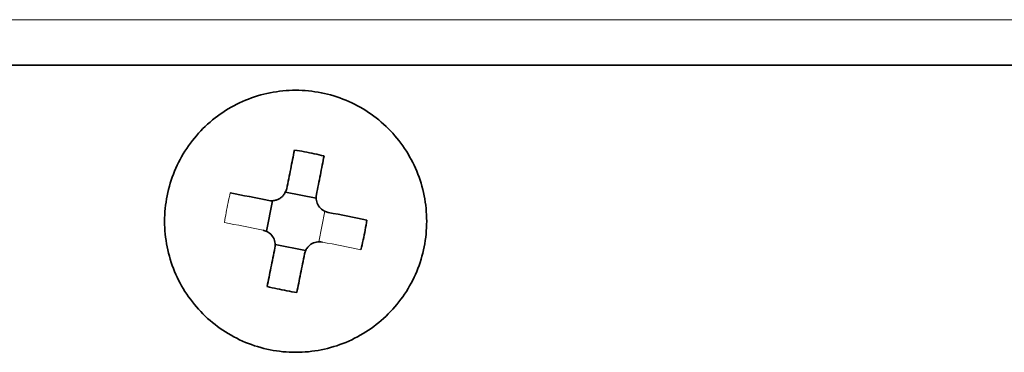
# Model space of a CAD drawing. Header units: millimetres. Extents: x 0 to 420, y 0 to 297.
# Tile 54 of 145: x 157.46 to 167.22, y 256.45 to 259.75. Entities that reach past the tile are written whole.
import ezdxf

# ---------------------------------------------------------------- set-up
doc = ezdxf.new("R2010")
doc.units = ezdxf.units.MM

msp = doc.modelspace()

# ---------------------------------------------------------------- linework, layer by layer
at = {"color": 142, "linetype": 'Continuous', "lineweight": 18, "true_color": 0x0080c0}
for p, q in [((93.6195, 259.7493), (215.2196, 259.7493)), ((160.4846, 257.8485), (160.4242, 257.5462))]:
    msp.add_line(p, q, dxfattribs=at)
at = {"color": 7, "linetype": 'Continuous', "lineweight": 35}
for p, q in [((215.2196, 259.2993), (93.6195, 259.2993)), ((160.0953, 258.0393), (160.3976, 257.979)), ((159.9045, 257.65), (159.9648, 257.9523)), ((160.2938, 257.4592), (159.9915, 257.5196))]:
    msp.add_line(p, q, dxfattribs=at)
for points, knots in [([(160.1945, 259.0493), (160.0244, 259.0493), (159.8543, 259.0154), (159.5398, 258.8852), (159.3956, 258.7888), (159.155, 258.5482), (159.0586, 258.404), (158.9284, 258.0895), (158.8945, 257.9194), (158.8945, 257.5791), (158.9284, 257.409), (159.0586, 257.0946), (159.155, 256.9503), (159.3956, 256.7097), (159.5398, 256.6133), (159.8543, 256.4831), (160.0244, 256.4493), (160.1945, 256.4493)], [0, 0, 0, 0, 0.125, 0.125, 0.25, 0.25, 0.375, 0.375, 0.5, 0.5, 0.625, 0.625, 0.75, 0.75, 0.875, 0.875, 1, 1, 1, 1]), ([(160.1945, 256.4493), (160.3647, 256.4493), (160.5348, 256.4831), (160.8492, 256.6133), (160.9934, 256.7097), (161.2341, 256.9503), (161.3305, 257.0946), (161.4607, 257.409), (161.4945, 257.5791), (161.4945, 257.9194), (161.4607, 258.0895), (161.3305, 258.404), (161.2341, 258.5482), (160.9934, 258.7888), (160.8492, 258.8852), (160.5348, 259.0154), (160.3647, 259.0493), (160.1945, 259.0493)], [0, 0, 0, 0, 0.125, 0.125, 0.25, 0.25, 0.375, 0.375, 0.5, 0.5, 0.625, 0.625, 0.75, 0.75, 0.875, 0.875, 1, 1, 1, 1]), ([(160.1828, 258.4563), (160.1766, 258.4255), (160.1642, 258.3633), (160.1452, 258.2683), (160.1259, 258.1714), (160.1128, 258.1058), (160.1062, 258.0728)], [0, 0, 0, 0, 0.245079, 0.493438, 0.745078, 1, 1, 1, 1]), ([(160.477, 258.3976), (160.4445, 258.4049), (160.3794, 258.4196), (160.2813, 258.4392), (160.2156, 258.4506), (160.1828, 258.4563)], [0, 0, 0, 0, 0.333373, 0.666627, 1, 1, 1, 1]), ([(160.4004, 258.0141), (160.407, 258.0471), (160.4201, 258.1127), (160.4394, 258.2096), (160.4584, 258.3046), (160.4708, 258.3667), (160.477, 258.3976)], [0, 0, 0, 0, 0.254922, 0.506562, 0.754921, 1, 1, 1, 1]), ([(160.1062, 258.0728), (160.1018, 258.061), (160.0935, 258.0384), (160.0748, 258.0088), (160.0519, 257.9849), (160.0246, 257.9674), (159.9932, 257.9559), (159.9707, 257.9534), (159.9591, 257.9522)], [0, 0, 0, 0, 0.1859153, 0.3547321, 0.5127794, 0.6677194, 0.8276602, 1, 1, 1, 1]), ([(160.5181, 257.8376), (160.5117, 257.8391), (160.499, 257.8421), (160.4809, 257.8498), (160.4527, 257.8661), (160.4194, 257.8993), (160.4005, 257.9457), (160.3962, 257.9849), (160.399, 258.0044), (160.4004, 258.0141)], [0, 0, 0, 0, 0.08413, 0.167393, 0.251247, 0.500114, 0.748982, 0.87443, 1, 1, 1, 1]), ([(160.8428, 257.4668), (160.8502, 257.4993), (160.8648, 257.5644), (160.8844, 257.6625), (160.8959, 257.7282), (160.9016, 257.761)], [0, 0, 0, 0, 0.333339, 0.666661, 1, 1, 1, 1]), ([(159.871, 257.6609), (159.8774, 257.6594), (159.8901, 257.6564), (159.9082, 257.6487), (159.9364, 257.6324), (159.9697, 257.5992), (159.9886, 257.5528), (159.9928, 257.5136), (159.9901, 257.4942), (159.9887, 257.4844)], [0, 0, 0, 0, 0.08413, 0.167393, 0.251247, 0.500114, 0.748982, 0.87443, 1, 1, 1, 1]), ([(159.9887, 257.4844), (159.9821, 257.4514), (159.969, 257.3859), (159.9496, 257.2889), (159.9307, 257.1939), (159.9183, 257.1318), (159.9121, 257.101)], [0, 0, 0, 0, 0.254922, 0.506562, 0.754921, 1, 1, 1, 1]), ([(160.2829, 257.4257), (160.2844, 257.4321), (160.2874, 257.4448), (160.2951, 257.4629), (160.3114, 257.4911), (160.3446, 257.5244), (160.391, 257.5433), (160.4302, 257.5476), (160.4496, 257.5448), (160.4594, 257.5434)], [0, 0, 0, 0, 0.084071, 0.167329, 0.251248, 0.500115, 0.748983, 0.874361, 1, 1, 1, 1]), ([(160.2063, 257.0422), (160.2125, 257.0731), (160.2249, 257.1352), (160.2438, 257.2302), (160.2632, 257.3271), (160.2763, 257.3927), (160.2829, 257.4257)], [0, 0, 0, 0, 0.245079, 0.493438, 0.745078, 1, 1, 1, 1]), ([(159.9121, 257.101), (159.9446, 257.0936), (160.0096, 257.079), (160.1078, 257.0594), (160.1735, 257.0479), (160.2063, 257.0422)], [0, 0, 0, 0, 0.333373, 0.666627, 1, 1, 1, 1])]:
    msp.add_open_spline(points, degree=3, knots=knots, dxfattribs=at)
at = {"color": 142, "linetype": 'Continuous', "lineweight": 18, "true_color": 0x0080c0}
msp.add_open_spline([(159.5462, 258.0317), (159.5389, 257.9992), (159.5242, 257.9342), (159.5046, 257.836), (159.4932, 257.7703), (159.4875, 257.7375)], degree=3, knots=[0, 0, 0, 0, 0.333339, 0.666661, 1, 1, 1, 1], dxfattribs=at)
at = {"color": 7, "linetype": 'Continuous', "lineweight": 35}
for points in [[(159.9297, 257.9551), (159.8, 257.981), (159.6718, 258.0066), (159.5462, 258.0317)], [(159.9297, 257.9551), (159.9394, 257.9532), (159.9492, 257.9522), (159.9591, 257.9522)], [(160.9016, 257.761), (160.776, 257.7861), (160.6478, 257.8117), (160.5181, 257.8376)]]:
    msp.add_open_spline(points, degree=3, dxfattribs=at)
at = {"color": 142, "linetype": 'Continuous', "lineweight": 18, "true_color": 0x0080c0}
for points in [[(159.4875, 257.7375), (159.613, 257.7124), (159.7413, 257.6868), (159.871, 257.6609)], [(160.4594, 257.5434), (160.5891, 257.5175), (160.7173, 257.4919), (160.8428, 257.4668)]]:
    msp.add_open_spline(points, degree=3, dxfattribs=at)

doc.saveas('drawing.dxf')
